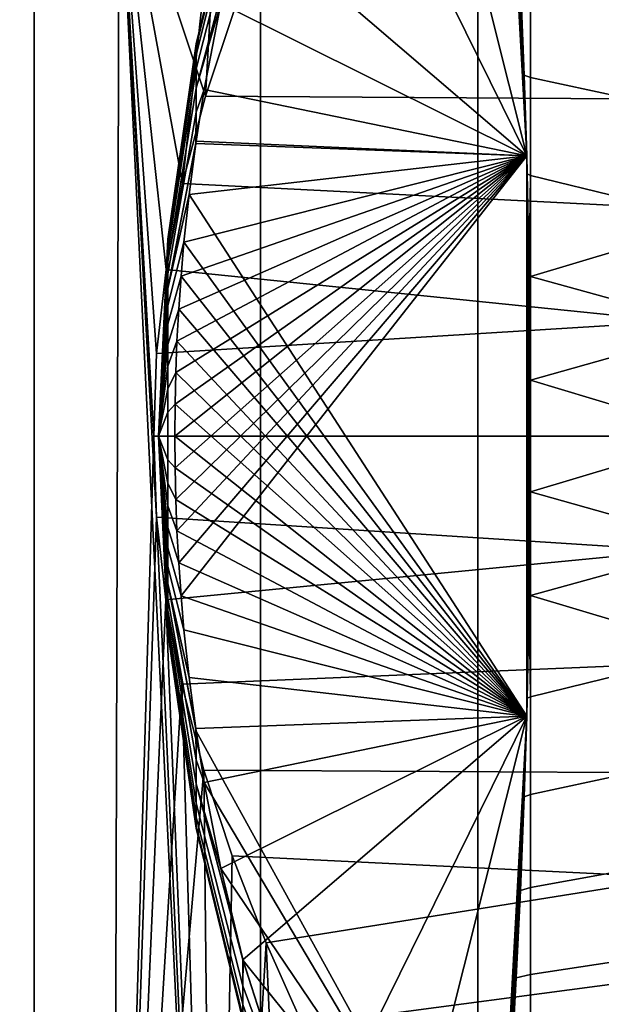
# Model space of a CAD drawing. Header units: metres. Extents: x -109 to 109, y -100 to 76.
# Tile 202 of 256: x -71.87 to -69.06, y 31.25 to 36.02. Entities that reach past the tile are written whole.
import ezdxf

# ---------------------------------------------------------------- set-up
doc = ezdxf.new("R2010")
doc.units = ezdxf.units.M
doc.layers.add('solid_21062310', color=7, linetype='CONTINUOUS')

msp = doc.modelspace()

# ---------------------------------------------------------------- linework, layer by layer
at = {"layer": 'solid_21062310'}
for points in [[(-72.943176, 38.799999, -12.503518), (-71.802673, 38.799999, -12.121596), (-71.803864, 19.5, -12.122142), (-72.942383, 19.5, -12.503735)], [(-71.802673, 38.799999, 12.121596), (-72.943176, 38.799999, 12.503518), (-72.942383, 19.5, 12.503735), (-71.803864, 19.5, 12.122142)], [(-71.802673, 38.799999, -12.121596), (-70.706558, 38.799999, -11.637279), (-70.705406, 19.5, -11.637126), (-71.803864, 19.5, -12.122142)], [(-70.706558, 38.799999, 11.637279), (-71.802673, 38.799999, 12.121596), (-71.803864, 19.5, 12.122142), (-70.705406, 19.5, 11.637126)], [(-70.706558, 38.799999, -11.637279), (-69.655151, 38.799999, -11.05188), (-69.656387, 19.5, -11.052828), (-70.705406, 19.5, -11.637126)], [(-69.655151, 38.799999, 11.05188), (-70.706558, 38.799999, 11.637279), (-70.705406, 19.5, 11.637126), (-69.656387, 19.5, 11.052828)], [(-69.655151, 38.799999, -11.05188), (-68.667061, 38.799999, -10.374823), (-68.665756, 19.5, -10.37423), (-69.656387, 19.5, -11.052828)], [(-68.667061, 38.799999, 10.374823), (-69.655151, 38.799999, 11.05188), (-69.656387, 19.5, 11.052828), (-68.665756, 19.5, 10.37423)], [(-69.418411, 35.356873, 1.25), (-69.565643, 38.066586, 1.25), (-70.898285, 36.093952, 1.25), (-70.978668, 35.677021, 1.25)], [(-70.027855, 37.786518, -1.25), (-69.565643, 38.066586, -1.25), (-69.418411, 35.356873, -1.25)], [(-69.418411, 35.356873, -1.25), (-69.565643, 38.066586, -1.25), (-69.448448, 36.2006, -3.719849), (-69.430519, 35.746647, -3.964349)], [(-69.551048, 37.883556, 1.756086), (-69.565643, 38.066586, 1.25), (-69.418411, 35.356873, 1.25)], [(-69.53315, 37.646526, 2.227658), (-69.551048, 37.883556, 1.756086), (-69.418411, 35.356873, 1.25)], [(-70.027855, 37.786518, -1.25), (-69.418411, 35.356873, -1.25), (-70.479652, 37.510769, -1.25)], [(-69.512535, 37.352737, 2.667777), (-69.53315, 37.646526, 2.227658), (-69.418411, 35.356873, 1.25)], [(-69.418411, 35.356873, -1.25), (-70.792221, 36.535477, -1.25), (-70.479652, 37.510769, -1.25)], [(-69.4907, 37.010242, 3.067263), (-69.512535, 37.352737, 2.667777), (-69.418411, 35.356873, 1.25)], [(-69.468895, 36.62389, 3.419079), (-69.4907, 37.010242, 3.067263), (-69.418411, 35.356873, 1.25)], [(-71.969269, 27.4, 5.335836), (-71.938583, 36.900002, 5.309756), (-71.389977, 36.900002, 4.784104), (-71.41777, 27.4, 4.813082)], [(-71.389977, 36.900002, -4.784104), (-71.938583, 36.900002, -5.309756), (-71.969269, 27.4, -5.335836), (-71.41777, 27.4, -4.813082)], [(-71.41777, 27.4, 4.813082), (-71.389977, 36.900002, 4.784104), (-71.22364, 34, 4.6)], [(-71.389977, 36.900002, -4.784104), (-71.41777, 27.4, -4.813082), (-70.927925, 27.4, -4.236885)], [(-71.389977, 36.900002, 4.784104), (-71.210327, 34.399853, 4.584688), (-71.22364, 34, 4.6)], [(-71.389977, 36.900002, 4.784104), (-71.16301, 34.806725, 4.529521), (-71.210327, 34.399853, 4.584688)], [(-71.389977, 36.900002, 4.784104), (-70.901604, 36.900002, 4.202136), (-71.083488, 35.221977, 4.434119), (-71.16301, 34.806725, 4.529521)], [(-71.210579, 33.606464, -4.584978), (-71.389977, 36.900002, -4.784104), (-70.927925, 27.4, -4.236885)], [(-70.832855, 36.065697, -4.108947), (-70.901604, 36.900002, -4.202136), (-71.389977, 36.900002, -4.784104), (-70.973633, 35.644928, -4.296422)], [(-71.083488, 35.221973, -4.434119), (-70.973633, 35.644928, -4.296422), (-71.389977, 36.900002, -4.784104)], [(-71.16301, 34.806725, -4.529521), (-71.083488, 35.221973, -4.434119), (-71.389977, 36.900002, -4.784104)], [(-71.210327, 34.399849, -4.584688), (-71.16301, 34.806725, -4.529521), (-71.389977, 36.900002, -4.784104)], [(-71.22364, 34, -4.6), (-71.210327, 34.399849, -4.584688), (-71.389977, 36.900002, -4.784104)], [(-71.210579, 33.606464, -4.584978), (-71.22364, 34, -4.6), (-71.389977, 36.900002, -4.784104)], [(-70.901604, 36.900002, 4.202136), (-70.973633, 35.644928, 4.296422), (-71.083488, 35.221977, 4.434119)], [(-70.901604, 36.900002, 4.202136), (-70.832855, 36.065697, 4.108948), (-70.973633, 35.644928, 4.296422)], [(-70.792099, 36.826939), (-70.792099, 36.808418, -0.323047), (-71.018082, 35.88512, -0.227172), (-71.018082, 35.898758)], [(-70.792099, 36.808418, 0.323047), (-70.792099, 36.826939), (-71.018082, 35.898758), (-71.018082, 35.88512, 0.227172)], [(-70.792099, 36.808418, -0.323047), (-70.792099, 36.753105, -0.641862), (-71.018082, 35.844398, -0.45108), (-71.018082, 35.88512, -0.227172)], [(-70.792099, 36.808418, 0.323047), (-71.018082, 35.88512, 0.227172), (-71.018082, 35.844398, 0.45108), (-70.792099, 36.753105, 0.641862)], [(-70.792099, 36.753105, -0.641862), (-70.792099, 36.66172, -0.952268), (-71.018082, 35.777184, -0.668508), (-71.018082, 35.844398, -0.45108)], [(-70.792099, 36.753105, 0.641862), (-71.018082, 35.844398, 0.45108), (-71.018082, 35.777184, 0.668508), (-70.792099, 36.66172, 0.952268)], [(-70.792099, 36.66172, -0.952268), (-70.792221, 36.535477, -1.25), (-71.018082, 35.684437, -0.876332), (-71.018082, 35.777184, -0.668508)], [(-70.792099, 36.66172, 0.952268), (-71.018082, 35.777184, 0.668508), (-71.018082, 35.684437, 0.876332), (-70.791153, 36.539524, 1.25)], [(-69.448448, 36.2006, 3.719849), (-69.468895, 36.62389, 3.419079), (-69.418411, 35.356873, 1.25)], [(-70.898285, 36.093952, 1.25), (-70.791153, 36.539524, 1.25), (-71.018082, 35.684437, 0.876332)], [(-70.792221, 36.535477, -1.25), (-70.898285, 36.093952, -1.25), (-71.018082, 35.684437, -0.876332)], [(-69.418411, 35.356873, -1.25), (-70.898285, 36.093952, -1.25), (-70.792221, 36.535477, -1.25)], [(-69.448448, 36.2006, -3.719849), (-69.399994, 36.18573, -3.760995), (-69.399956, 35.735588, -3.988763), (-69.430519, 35.746647, -3.964349)], [(-69.448448, 36.2006, 3.719849), (-69.430519, 35.746647, 3.964349), (-69.399956, 35.735588, 3.988763), (-69.399994, 36.18573, 3.760995)], [(-69.430519, 35.746647, 3.964349), (-69.448448, 36.2006, 3.719849), (-69.418411, 35.356873, 1.25)], [(-69.399994, 36.18573, 3.760995), (-69.399956, 35.735588, 3.988763), (-68.5, 35.54171, 4.067175), (-68.5, 36.022526, 3.851074)], [(-69.399994, 36.18573, -3.760995), (-68.5, 36.022526, -3.851074), (-68.5, 35.54171, -4.067175), (-69.399956, 35.735588, -3.988763)], [(-68.699997, 36.137726, 4.073097), (-68.699997, 35.631184, 4.301075), (-70.973633, 35.644928, 4.296422), (-70.832855, 36.065697, 4.108948)], [(-68.699997, 35.631184, -4.301075), (-68.699997, 36.137726, -4.073097), (-70.832855, 36.065697, -4.108947), (-70.973633, 35.644928, -4.296422)], [(-70.978668, 35.677021, -1.25), (-71.018082, 35.56749, -1.071567), (-71.018082, 35.684437, -0.876332), (-70.898285, 36.093952, -1.25)], [(-70.978668, 35.677021, 1.25), (-70.898285, 36.093952, 1.25), (-71.018082, 35.684437, 0.876332), (-71.018082, 35.56749, 1.071567)], [(-69.418411, 35.356873, -1.25), (-70.978668, 35.677021, -1.25), (-70.898285, 36.093952, -1.25)], [(-71.154465, 34.946301, -0.114902), (-71.154465, 34.953251), (-71.018082, 35.898758), (-71.018082, 35.88512, -0.227172)], [(-71.018082, 35.88512, 0.227172), (-71.018082, 35.898758), (-71.154465, 34.953251), (-71.154465, 34.946301, 0.114902)], [(-71.154465, 34.925552, -0.228128), (-71.154465, 34.946301, -0.114902), (-71.018082, 35.88512, -0.227172), (-71.018082, 35.844398, -0.45108)], [(-71.018082, 35.88512, 0.227172), (-71.154465, 34.946301, 0.114902), (-71.154465, 34.925552, 0.228128), (-71.018082, 35.844398, 0.45108)], [(-71.154465, 34.891304, -0.338028), (-71.154465, 34.925552, -0.228128), (-71.018082, 35.844398, -0.45108), (-71.018082, 35.777184, -0.668508)], [(-71.018082, 35.844398, 0.45108), (-71.154465, 34.925552, 0.228128), (-71.154465, 34.891304, 0.338028), (-71.018082, 35.777184, 0.668508)], [(-71.154465, 34.844063, -0.442998), (-71.154465, 34.891304, -0.338028), (-71.018082, 35.777184, -0.668508), (-71.018082, 35.684437, -0.876332)], [(-71.018082, 35.777184, 0.668508), (-71.154465, 34.891304, 0.338028), (-71.154465, 34.844063, 0.442998), (-71.018082, 35.684437, 0.876332)], [(-69.430519, 35.746647, -3.964349), (-69.399956, 35.735588, -3.988763), (-69.400024, 35.262104, -4.162882), (-69.416107, 35.26894, -4.151083)], [(-69.430519, 35.746647, 3.964349), (-69.416107, 35.26894, 4.151083), (-69.400024, 35.262104, 4.162882), (-69.399956, 35.735588, 3.988763)], [(-69.418411, 35.356873, -1.25), (-69.430519, 35.746647, -3.964349), (-69.416107, 35.26894, -4.151083)], [(-69.416107, 35.26894, 4.151083), (-69.430519, 35.746647, 3.964349), (-69.418411, 35.356873, 1.25)], [(-69.399956, 35.735588, 3.988763), (-69.400024, 35.262104, 4.162882), (-68.5, 35.041771, 4.223373), (-68.5, 35.54171, 4.067175)], [(-69.399956, 35.735588, -3.988763), (-68.5, 35.54171, -4.067175), (-68.5, 35.041771, -4.223373), (-69.400024, 35.262104, -4.162882)], [(-71.154465, 34.784512, -0.541508), (-71.154465, 34.844063, -0.442998), (-71.018082, 35.684437, -0.876332), (-71.018082, 35.56749, -1.071567)], [(-71.018082, 35.684437, 0.876332), (-71.154465, 34.844063, 0.442998), (-71.154465, 34.784512, 0.541508), (-71.018082, 35.56749, 1.071567)], [(-70.978668, 35.677021, -1.25), (-71.020088, 35.416336, -1.25), (-71.018082, 35.56749, -1.071567)], [(-69.418411, 35.356873, -1.25), (-71.020088, 35.416336, -1.25), (-70.978668, 35.677021, -1.25)], [(-70.978668, 35.677021, 1.25), (-71.018082, 35.56749, 1.071567), (-71.018364, 35.428349, 1.25)], [(-69.418411, 35.356873, 1.25), (-70.978668, 35.677021, 1.25), (-71.018364, 35.428349, 1.25)], [(-68.699997, 35.100853, 4.466332), (-71.083488, 35.221977, 4.434119), (-70.973633, 35.644928, 4.296422), (-68.699997, 35.631184, 4.301075)], [(-68.699997, 35.100853, -4.466332), (-68.699997, 35.631184, -4.301075), (-70.973633, 35.644928, -4.296422), (-71.083488, 35.221973, -4.434119)], [(-71.018082, 35.56749, -1.071567), (-71.020088, 35.416336, -1.25), (-71.154465, 34.71352, -0.632123), (-71.154465, 34.784512, -0.541508)], [(-71.018082, 35.56749, 1.071567), (-71.154465, 34.784512, 0.541508), (-71.154465, 34.71352, 0.632123), (-71.018364, 35.428349, 1.25)], [(-71.052269, 35.169476, 1.25), (-71.018364, 35.428349, 1.25), (-71.154465, 34.71352, 0.632123)], [(-69.418411, 35.356873, 1.25), (-71.018364, 35.428349, 1.25), (-71.052269, 35.169476, 1.25)], [(-71.154465, 34.71352, -0.632123), (-71.020088, 35.416336, -1.25), (-71.052269, 35.169476, -1.25)], [(-69.418411, 35.356873, -1.25), (-69.418411, 32.643127, -1.25), (-71.052269, 35.169476, -1.25), (-71.020088, 35.416336, -1.25)], [(-69.418411, 35.356873, 1.25), (-71.120369, 34.153847, 1.25), (-71.121559, 34.000004, 1.25)], [(-69.418411, 35.356873, 1.25), (-71.121559, 34.000004, 1.25), (-71.120369, 33.846161, 1.25)], [(-69.418411, 35.356873, 1.25), (-71.116875, 34.306789, 1.25), (-71.120369, 34.153847, 1.25)], [(-69.418411, 35.356873, 1.25), (-71.120369, 33.846161, 1.25), (-71.116875, 33.693214, 1.25)], [(-69.418411, 35.356873, 1.25), (-71.11113, 34.458458, 1.25), (-71.116875, 34.306789, 1.25)], [(-69.418411, 35.356873, 1.25), (-71.116875, 33.693214, 1.25), (-71.11113, 33.54155, 1.25)], [(-69.418411, 35.356873, 1.25), (-71.102631, 34.613384, 1.25), (-71.11113, 34.458458, 1.25)], [(-69.418411, 35.356873, 1.25), (-71.11113, 33.54155, 1.25), (-71.102631, 33.386623, 1.25)], [(-69.418411, 35.356873, 1.25), (-71.091393, 34.773483, 1.25), (-71.102631, 34.613384, 1.25)], [(-69.418411, 35.356873, 1.25), (-71.102631, 33.386623, 1.25), (-71.091393, 33.226524, 1.25)], [(-69.418411, 35.356873, 1.25), (-71.077362, 34.937771, 1.25), (-71.091393, 34.773483, 1.25)], [(-69.418411, 32.643127, 1.25), (-69.418411, 35.356873, 1.25), (-71.091393, 33.226524, 1.25), (-71.077362, 33.062233, 1.25)], [(-69.418411, 35.356873, 1.25), (-71.052269, 35.169476, 1.25), (-71.077362, 34.937771, 1.25)], [(-69.418411, 35.356873, -1.25), (-69.400635, 34.270809, -4.341562), (-69.400009, 34, -4.35)], [(-69.418411, 35.356873, -1.25), (-69.406044, 34.777622, -4.276405), (-69.400635, 34.270809, -4.341562)], [(-69.418411, 35.356873, -1.25), (-69.400009, 34, -4.35), (-69.400635, 33.729191, -4.341562)], [(-69.418411, 35.356873, -1.25), (-69.400635, 33.729191, -4.341562), (-69.406044, 33.222378, -4.276405)], [(-69.418411, 32.643127, -1.25), (-69.418411, 35.356873, -1.25), (-69.406044, 33.222378, -4.276405), (-69.416107, 32.73106, -4.151082)], [(-69.418411, 35.356873, -1.25), (-69.416107, 35.26894, -4.151083), (-69.406044, 34.777622, -4.276405)], [(-69.406044, 34.777622, 4.276405), (-69.416107, 35.26894, 4.151083), (-69.418411, 35.356873, 1.25), (-69.418411, 32.643127, 1.25)], [(-69.416107, 35.26894, -4.151083), (-69.400024, 35.262104, -4.162882), (-69.406044, 34.777622, -4.276405)], [(-69.406044, 34.777622, 4.276405), (-69.400024, 35.262104, 4.162882), (-69.416107, 35.26894, 4.151083)], [(-69.406044, 34.777622, -4.276405), (-69.400024, 35.262104, -4.162882), (-69.400261, 34.771645, -4.281012)], [(-69.406044, 34.777622, 4.276405), (-69.400261, 34.771645, 4.281012), (-69.400024, 35.262104, 4.162882)], [(-69.400024, 35.262104, 4.162882), (-69.400261, 34.771645, 4.281012), (-68.5, 35.041771, 4.223373)], [(-69.400024, 35.262104, -4.162882), (-68.5, 35.041771, -4.223373), (-68.5, 34.524029, -4.317847), (-69.400261, 34.771645, -4.281012)], [(-68.699997, 34.55447, 4.566461), (-71.16301, 34.806725, 4.529521), (-71.083488, 35.221977, 4.434119), (-68.699997, 35.100853, 4.466332)], [(-68.699997, 34.55447, -4.566461), (-68.699997, 35.100853, -4.466332), (-71.083488, 35.221973, -4.434119), (-71.16301, 34.806725, -4.529521)], [(-71.154465, 34.71352, -0.632123), (-71.052269, 35.169476, -1.25), (-71.077362, 34.937771, -1.25), (-71.154465, 34.632122, -0.713519)], [(-71.077362, 34.937771, 1.25), (-71.052269, 35.169476, 1.25), (-71.154465, 34.71352, 0.632123), (-71.154465, 34.632122, 0.713519)], [(-69.418411, 32.643127, -1.25), (-71.077362, 34.937771, -1.25), (-71.052269, 35.169476, -1.25)], [(-69.400635, 34.270809, 4.341562), (-68.5, 34.524029, 4.317847), (-68.5, 35.041771, 4.223373), (-69.400261, 34.771645, 4.281012)], [(-71.199997, 34), (-71.154465, 34.953251), (-71.154465, 34.946301, -0.114902)], [(-71.154465, 34.946301, 0.114902), (-71.154465, 34.953251), (-71.199997, 34)], [(-71.199997, 34), (-71.154465, 34.946301, -0.114902), (-71.154465, 34.925552, -0.228128)], [(-71.154465, 34.946301, 0.114902), (-71.199997, 34), (-71.154465, 34.925552, 0.228128)], [(-71.199997, 34), (-71.154465, 34.925552, -0.228128), (-71.154465, 34.891304, -0.338028)], [(-71.154465, 34.925552, 0.228128), (-71.199997, 34), (-71.154465, 34.891304, 0.338028)], [(-71.154465, 34.632122, -0.713519), (-71.077362, 34.937771, -1.25), (-71.091393, 34.773483, -1.25), (-71.154465, 34.541508, -0.784511)], [(-71.091393, 34.773483, 1.25), (-71.077362, 34.937771, 1.25), (-71.154465, 34.632122, 0.713519), (-71.154465, 34.541508, 0.784511)], [(-69.418411, 32.643127, -1.25), (-71.091393, 34.773483, -1.25), (-71.077362, 34.937771, -1.25)], [(-71.199997, 34), (-71.154465, 34.891304, -0.338028), (-71.154465, 34.844063, -0.442998)], [(-71.154465, 34.891304, 0.338028), (-71.199997, 34), (-71.154465, 34.844063, 0.442998)], [(-68.699997, 34.55447, 4.566461), (-71.210327, 34.399853, 4.584688), (-71.16301, 34.806725, 4.529521)], [(-68.699997, 34.55447, -4.566461), (-71.16301, 34.806725, -4.529521), (-71.210327, 34.399849, -4.584688)], [(-71.199997, 34), (-71.154465, 34.844063, -0.442998), (-71.154465, 34.784512, -0.541508)], [(-71.154465, 34.844063, 0.442998), (-71.199997, 34), (-71.154465, 34.784512, 0.541508)], [(-71.199997, 34), (-71.154465, 34.784512, -0.541508), (-71.154465, 34.71352, -0.632123)], [(-71.154465, 34.784512, 0.541508), (-71.199997, 34), (-71.154465, 34.71352, 0.632123)], [(-71.154465, 34.541508, -0.784511), (-71.091393, 34.773483, -1.25), (-71.102631, 34.613384, -1.25), (-71.154465, 34.442997, -0.844062)], [(-71.102631, 34.613384, 1.25), (-71.091393, 34.773483, 1.25), (-71.154465, 34.541508, 0.784511), (-71.154465, 34.442997, 0.844062)], [(-69.418411, 32.643127, -1.25), (-71.102631, 34.613384, -1.25), (-71.091393, 34.773483, -1.25)], [(-69.406044, 34.777622, 4.276405), (-69.418411, 32.643127, 1.25), (-69.400635, 34.270809, 4.341562)], [(-69.406044, 34.777622, -4.276405), (-69.400261, 34.771645, -4.281012), (-69.400635, 34.270809, -4.341562)], [(-69.406044, 34.777622, 4.276405), (-69.400635, 34.270809, 4.341562), (-69.400261, 34.771645, 4.281012)], [(-69.400261, 34.771645, -4.281012), (-68.5, 34.524029, -4.317847), (-68.5, 34, -4.35), (-69.400635, 34.270809, -4.341562)], [(-71.199997, 34), (-71.154465, 34.71352, -0.632123), (-71.154465, 34.632122, -0.713519)], [(-71.154465, 34.71352, 0.632123), (-71.199997, 34), (-71.154465, 34.632122, 0.713519)], [(-71.199997, 34), (-71.154465, 34.632122, -0.713519), (-71.154465, 34.541508, -0.784511)], [(-71.154465, 34.632122, 0.713519), (-71.199997, 34), (-71.154465, 34.541508, 0.784511)], [(-71.154465, 34.442997, -0.844062), (-71.102631, 34.613384, -1.25), (-71.11113, 34.458458, -1.25), (-71.154465, 34.338028, -0.891306)], [(-71.11113, 34.458458, 1.25), (-71.102631, 34.613384, 1.25), (-71.154465, 34.442997, 0.844062), (-71.154465, 34.338028, 0.891306)], [(-69.418411, 32.643127, -1.25), (-71.11113, 34.458458, -1.25), (-71.102631, 34.613384, -1.25)], [(-68.699997, 34.55447, 4.566461), (-68.699997, 34, 4.6), (-71.22364, 34, 4.6), (-71.210327, 34.399853, 4.584688)], [(-68.699997, 34, -4.6), (-68.699997, 34.55447, -4.566461), (-71.210327, 34.399849, -4.584688), (-71.22364, 34, -4.6)], [(-71.199997, 34), (-71.154465, 34.541508, -0.784511), (-71.154465, 34.442997, -0.844062)], [(-71.154465, 34.541508, 0.784511), (-71.199997, 34), (-71.154465, 34.442997, 0.844062)], [(-69.400635, 34.270809, 4.341562), (-69.400009, 34, 4.35), (-68.5, 34, 4.35), (-68.5, 34.524029, 4.317847)], [(-71.199997, 34), (-71.154465, 34.442997, -0.844062), (-71.154465, 34.338028, -0.891306)], [(-71.154465, 34.442997, 0.844062), (-71.199997, 34), (-71.154465, 34.338028, 0.891306)], [(-71.154465, 34.338028, -0.891306), (-71.11113, 34.458458, -1.25), (-71.116875, 34.306789, -1.25), (-71.154465, 34.228127, -0.925552)], [(-71.116875, 34.306789, 1.25), (-71.11113, 34.458458, 1.25), (-71.154465, 34.338028, 0.891306), (-71.154465, 34.228127, 0.925552)], [(-69.418411, 32.643127, -1.25), (-71.116875, 34.306789, -1.25), (-71.11113, 34.458458, -1.25)], [(-71.199997, 34), (-71.154465, 34.338028, -0.891306), (-71.154465, 34.228127, -0.925552)], [(-71.154465, 34.338028, 0.891306), (-71.199997, 34), (-71.154465, 34.228127, 0.925552)], [(-71.154465, 34.114902, -0.946301), (-71.154465, 34.228127, -0.925552), (-71.116875, 34.306789, -1.25), (-71.120369, 34.153847, -1.25)], [(-71.120369, 34.153847, 1.25), (-71.116875, 34.306789, 1.25), (-71.154465, 34.228127, 0.925552), (-71.154465, 34.114902, 0.946301)], [(-69.418411, 32.643127, -1.25), (-71.120369, 34.153847, -1.25), (-71.116875, 34.306789, -1.25)], [(-69.418411, 32.643127, 1.25), (-69.400009, 34, 4.35), (-69.400635, 34.270809, 4.341562)], [(-69.400009, 34, -4.35), (-69.400635, 34.270809, -4.341562), (-68.5, 34, -4.35)], [(-71.199997, 34), (-71.154465, 34.228127, -0.925552), (-71.154465, 34.114902, -0.946301)], [(-71.154465, 34.228127, 0.925552), (-71.199997, 34), (-71.154465, 34.114902, 0.946301)], [(-71.154465, 34, -0.953251), (-71.154465, 34.114902, -0.946301), (-71.120369, 34.153847, -1.25), (-71.121559, 34.000004, -1.25)], [(-71.121559, 34.000004, 1.25), (-71.120369, 34.153847, 1.25), (-71.154465, 34.114902, 0.946301), (-71.154465, 34, 0.953251)], [(-69.418411, 32.643127, -1.25), (-71.121559, 34.000004, -1.25), (-71.120369, 34.153847, -1.25)], [(-71.199997, 34), (-71.154465, 34.114902, -0.946301), (-71.154465, 34, -0.953251)], [(-71.154465, 34.114902, 0.946301), (-71.199997, 34), (-71.154465, 34, 0.953251)], [(-71.210571, 33.606434, 4.584972), (-71.41777, 27.4, 4.813082), (-71.22364, 34, 4.6)], [(-68.699997, 34, 4.6), (-68.699997, 33.44553, 4.566461), (-71.210571, 33.606434, 4.584972), (-71.22364, 34, 4.6)], [(-68.699997, 33.44553, -4.566461), (-68.699997, 34, -4.6), (-71.22364, 34, -4.6), (-71.210579, 33.606464, -4.584978)], [(-71.199997, 34), (-71.154465, 34, -0.953251), (-71.154465, 33.885098, -0.946301)], [(-71.199997, 34), (-71.154465, 33.885098, -0.946301), (-71.154465, 33.771873, -0.925552)], [(-71.199997, 34), (-71.154465, 33.771873, -0.925552), (-71.154465, 33.661972, -0.891306)], [(-71.199997, 34), (-71.154465, 33.661972, -0.891306), (-71.154465, 33.557003, -0.844062)], [(-71.199997, 34), (-71.154465, 33.557003, -0.844062), (-71.154465, 33.458492, -0.784511)], [(-71.199997, 34), (-71.154465, 33.458492, -0.784511), (-71.154465, 33.367878, -0.713519)], [(-71.199997, 34), (-71.154465, 33.367878, -0.713519), (-71.154465, 33.28648, -0.632123)], [(-71.199997, 34), (-71.154465, 33.28648, -0.632123), (-71.154465, 33.215488, -0.541508)], [(-71.199997, 34), (-71.154465, 33.215488, -0.541508), (-71.154465, 33.155937, -0.442998)], [(-71.199997, 34), (-71.154465, 33.155937, -0.442998), (-71.154465, 33.108696, -0.338028)], [(-71.199997, 34), (-71.154465, 33.108696, -0.338028), (-71.154465, 33.074448, -0.228128)], [(-71.199997, 34), (-71.154465, 33.074448, -0.228128), (-71.154465, 33.053699, -0.114902)], [(-71.199997, 34), (-71.154465, 33.053699, -0.114902), (-71.154465, 33.046749)], [(-71.154465, 33.053699, 0.114902), (-71.199997, 34), (-71.154465, 33.046749)], [(-71.154465, 33.074448, 0.228128), (-71.199997, 34), (-71.154465, 33.053699, 0.114902)], [(-71.154465, 33.108696, 0.338028), (-71.199997, 34), (-71.154465, 33.074448, 0.228128)], [(-71.154465, 33.155937, 0.442998), (-71.199997, 34), (-71.154465, 33.108696, 0.338028)], [(-71.154465, 33.215488, 0.541508), (-71.199997, 34), (-71.154465, 33.155937, 0.442998)], [(-71.154465, 33.28648, 0.632123), (-71.199997, 34), (-71.154465, 33.215488, 0.541508)], [(-71.154465, 33.367878, 0.713519), (-71.199997, 34), (-71.154465, 33.28648, 0.632123)], [(-71.154465, 33.458492, 0.784511), (-71.199997, 34), (-71.154465, 33.367878, 0.713519)], [(-71.154465, 33.557003, 0.844062), (-71.199997, 34), (-71.154465, 33.458492, 0.784511)], [(-71.154465, 33.661972, 0.891306), (-71.199997, 34), (-71.154465, 33.557003, 0.844062)], [(-71.154465, 33.771873, 0.925552), (-71.199997, 34), (-71.154465, 33.661972, 0.891306)], [(-71.154465, 33.885098, 0.946301), (-71.199997, 34), (-71.154465, 33.771873, 0.925552)], [(-71.154465, 34, 0.953251), (-71.199997, 34), (-71.154465, 33.885098, 0.946301)], [(-71.154465, 33.885098, -0.946301), (-71.154465, 34, -0.953251), (-71.121559, 34.000004, -1.25), (-71.120369, 33.846161, -1.25)], [(-71.120369, 33.846161, 1.25), (-71.121559, 34.000004, 1.25), (-71.154465, 34, 0.953251), (-71.154465, 33.885098, 0.946301)], [(-69.418411, 32.643127, -1.25), (-71.120369, 33.846161, -1.25), (-71.121559, 34.000004, -1.25)], [(-69.418411, 32.643127, 1.25), (-69.400635, 33.729191, 4.341562), (-69.400009, 34, 4.35)], [(-69.400261, 33.228355, 4.281012), (-68.5, 33.475971, 4.317847), (-68.5, 34, 4.35), (-69.400635, 33.729191, 4.341562)], [(-69.400009, 34, 4.35), (-69.400635, 33.729191, 4.341562), (-68.5, 34, 4.35)], [(-69.400635, 33.729191, -4.341562), (-69.400009, 34, -4.35), (-68.5, 34, -4.35), (-68.5, 33.475971, -4.317847)], [(-71.154465, 33.771873, -0.925552), (-71.154465, 33.885098, -0.946301), (-71.120369, 33.846161, -1.25), (-71.116875, 33.693214, -1.25)], [(-71.116875, 33.693214, 1.25), (-71.120369, 33.846161, 1.25), (-71.154465, 33.885098, 0.946301), (-71.154465, 33.771873, 0.925552)], [(-69.418411, 32.643127, -1.25), (-71.116875, 33.693214, -1.25), (-71.120369, 33.846161, -1.25)], [(-71.154465, 33.661972, -0.891306), (-71.154465, 33.771873, -0.925552), (-71.116875, 33.693214, -1.25), (-71.11113, 33.54155, -1.25)], [(-71.116875, 33.693214, 1.25), (-71.154465, 33.771873, 0.925552), (-71.154465, 33.661972, 0.891306), (-71.11113, 33.54155, 1.25)], [(-69.418411, 32.643127, 1.25), (-69.406044, 33.222378, 4.276405), (-69.400635, 33.729191, 4.341562)], [(-69.406044, 33.222378, -4.276405), (-69.400635, 33.729191, -4.341562), (-69.400261, 33.228352, -4.281012)], [(-69.406044, 33.222378, 4.276405), (-69.400261, 33.228355, 4.281012), (-69.400635, 33.729191, 4.341562)], [(-69.400635, 33.729191, -4.341562), (-68.5, 33.475971, -4.317847), (-68.5, 32.958229, -4.223373), (-69.400261, 33.228352, -4.281012)], [(-71.154465, 33.557003, -0.844062), (-71.154465, 33.661972, -0.891306), (-71.11113, 33.54155, -1.25), (-71.102631, 33.386623, -1.25)], [(-71.11113, 33.54155, 1.25), (-71.154465, 33.661972, 0.891306), (-71.154465, 33.557003, 0.844062), (-71.102631, 33.386623, 1.25)], [(-69.418411, 32.643127, -1.25), (-71.11113, 33.54155, -1.25), (-71.116875, 33.693214, -1.25)], [(-71.210571, 33.606434, 4.584972), (-71.164772, 33.206089, 4.531598), (-71.41777, 27.4, 4.813082)], [(-71.16478, 33.206135, -4.531606), (-71.210579, 33.606464, -4.584978), (-70.927925, 27.4, -4.236885)], [(-68.699997, 33.44553, -4.566461), (-71.210579, 33.606464, -4.584978), (-71.16478, 33.206135, -4.531606)], [(-68.699997, 33.44553, 4.566461), (-71.164772, 33.206089, 4.531598), (-71.210571, 33.606434, 4.584972)], [(-71.154465, 33.458492, -0.784511), (-71.154465, 33.557003, -0.844062), (-71.102631, 33.386623, -1.25), (-71.091393, 33.226524, -1.25)], [(-71.102631, 33.386623, 1.25), (-71.154465, 33.557003, 0.844062), (-71.154465, 33.458492, 0.784511), (-71.091393, 33.226524, 1.25)], [(-69.418411, 32.643127, -1.25), (-71.102631, 33.386623, -1.25), (-71.11113, 33.54155, -1.25)], [(-69.400024, 32.737896, 4.162883), (-68.5, 32.958229, 4.223373), (-68.5, 33.475971, 4.317847), (-69.400261, 33.228355, 4.281012)], [(-68.699997, 33.44553, -4.566461), (-71.16478, 33.206135, -4.531606), (-71.088036, 32.797787, -4.439666), (-68.699997, 32.899147, -4.466332)], [(-68.699997, 33.44553, 4.566461), (-68.699997, 32.899147, 4.466332), (-71.088028, 32.797752, 4.439658), (-71.164772, 33.206089, 4.531598)], [(-71.154465, 33.367878, -0.713519), (-71.154465, 33.458492, -0.784511), (-71.091393, 33.226524, -1.25), (-71.077362, 33.062233, -1.25)], [(-71.091393, 33.226524, 1.25), (-71.154465, 33.458492, 0.784511), (-71.154465, 33.367878, 0.713519), (-71.077362, 33.062233, 1.25)], [(-69.418411, 32.643127, -1.25), (-71.091393, 33.226524, -1.25), (-71.102631, 33.386623, -1.25)], [(-71.154465, 33.28648, -0.632123), (-71.154465, 33.367878, -0.713519), (-71.077362, 33.062233, -1.25), (-71.052269, 32.830528, -1.25)], [(-71.077362, 33.062233, 1.25), (-71.154465, 33.367878, 0.713519), (-71.154465, 33.28648, 0.632123), (-71.052269, 32.830528, 1.25)], [(-71.154465, 33.28648, -0.632123), (-71.018364, 32.571651, -1.25), (-71.018082, 32.43251, -1.071567), (-71.154465, 33.215488, -0.541508)], [(-71.154465, 33.28648, -0.632123), (-71.052269, 32.830528, -1.25), (-71.018364, 32.571651, -1.25)], [(-71.154465, 33.28648, 0.632123), (-71.154465, 33.215488, 0.541508), (-71.018082, 32.43251, 1.071567), (-71.020088, 32.583668, 1.25)], [(-71.052269, 32.830528, 1.25), (-71.154465, 33.28648, 0.632123), (-71.020088, 32.583668, 1.25)], [(-69.406044, 33.222378, 4.276405), (-69.400024, 32.737896, 4.162883), (-69.400261, 33.228355, 4.281012)], [(-69.406044, 33.222378, -4.276405), (-69.400261, 33.228352, -4.281012), (-69.400024, 32.737896, -4.162882)], [(-69.400024, 32.737896, -4.162882), (-69.400261, 33.228352, -4.281012), (-68.5, 32.958229, -4.223373)], [(-71.164772, 33.206089, 4.531598), (-71.088028, 32.797752, 4.439658), (-71.41777, 27.4, 4.813082)], [(-71.088036, 32.797787, -4.439666), (-71.16478, 33.206135, -4.531606), (-70.927925, 27.4, -4.236885)], [(-71.154465, 33.215488, -0.541508), (-71.018082, 32.43251, -1.071567), (-71.018082, 32.315563, -0.876332), (-71.154465, 33.155937, -0.442998)], [(-71.154465, 33.215488, 0.541508), (-71.154465, 33.155937, 0.442998), (-71.018082, 32.315563, 0.876332), (-71.018082, 32.43251, 1.071567)], [(-69.418411, 32.643127, -1.25), (-71.077362, 33.062233, -1.25), (-71.091393, 33.226524, -1.25)], [(-69.418411, 32.643127, 1.25), (-69.416107, 32.73106, 4.151083), (-69.406044, 33.222378, 4.276405)], [(-69.416107, 32.73106, -4.151082), (-69.406044, 33.222378, -4.276405), (-69.400024, 32.737896, -4.162882)], [(-69.406044, 33.222378, 4.276405), (-69.416107, 32.73106, 4.151083), (-69.400024, 32.737896, 4.162883)], [(-71.154465, 33.155937, -0.442998), (-71.018082, 32.315563, -0.876332), (-71.018082, 32.222816, -0.668508), (-71.154465, 33.108696, -0.338028)], [(-71.154465, 33.155937, 0.442998), (-71.154465, 33.108696, 0.338028), (-71.018082, 32.222816, 0.668508), (-71.018082, 32.315563, 0.876332)], [(-71.154465, 33.108696, -0.338028), (-71.018082, 32.222816, -0.668508), (-71.018082, 32.155602, -0.45108), (-71.154465, 33.074448, -0.228128)], [(-71.154465, 33.108696, 0.338028), (-71.154465, 33.074448, 0.228128), (-71.018082, 32.155602, 0.45108), (-71.018082, 32.222816, 0.668508)], [(-71.154465, 33.074448, -0.228128), (-71.018082, 32.155602, -0.45108), (-71.018082, 32.11488, -0.227172), (-71.154465, 33.053699, -0.114902)], [(-71.154465, 33.074448, 0.228128), (-71.154465, 33.053699, 0.114902), (-71.018082, 32.11488, 0.227172), (-71.018082, 32.155602, 0.45108)], [(-71.154465, 33.046749), (-71.154465, 33.053699, -0.114902), (-71.018082, 32.11488, -0.227172), (-71.018082, 32.101242)], [(-71.154465, 33.053699, 0.114902), (-71.154465, 33.046749), (-71.018082, 32.101242), (-71.018082, 32.11488, 0.227172)], [(-69.418411, 32.643127, -1.25), (-71.052269, 32.830528, -1.25), (-71.077362, 33.062233, -1.25)], [(-69.418411, 32.643127, 1.25), (-71.077362, 33.062233, 1.25), (-71.052269, 32.830528, 1.25)], [(-69.399956, 32.264412, 3.988763), (-68.5, 32.45829, 4.067175), (-68.5, 32.958229, 4.223373), (-69.400024, 32.737896, 4.162883)], [(-69.399956, 32.264412, -3.988763), (-69.400024, 32.737896, -4.162882), (-68.5, 32.958229, -4.223373), (-68.5, 32.45829, -4.067175)], [(-68.699997, 32.368816, -4.301075), (-68.699997, 32.899147, -4.466332), (-71.088036, 32.797787, -4.439666), (-70.981766, 32.38253, -4.306862)], [(-68.699997, 32.899147, 4.466332), (-68.699997, 32.368816, 4.301075), (-70.981758, 32.382523, 4.306859), (-71.088028, 32.797752, 4.439658)], [(-69.418411, 32.643127, -1.25), (-69.565643, 29.933414, -1.25), (-71.018364, 32.571651, -1.25), (-71.052269, 32.830528, -1.25)], [(-69.418411, 32.643127, 1.25), (-71.052269, 32.830528, 1.25), (-71.020088, 32.583668, 1.25)], [(-71.088028, 32.797752, 4.439658), (-70.981758, 32.382523, 4.306859), (-71.41777, 27.4, 4.813082)], [(-70.981766, 32.38253, -4.306862), (-71.088036, 32.797787, -4.439666), (-70.927925, 27.4, -4.236885)], [(-69.430519, 32.253353, -3.964349), (-69.416107, 32.73106, -4.151082), (-69.400024, 32.737896, -4.162882), (-69.399956, 32.264412, -3.988763)], [(-69.430519, 32.253353, 3.96435), (-69.399956, 32.264412, 3.988763), (-69.400024, 32.737896, 4.162883), (-69.416107, 32.73106, 4.151083)], [(-69.418411, 32.643127, 1.25), (-69.430519, 32.253353, 3.96435), (-69.416107, 32.73106, 4.151083)], [(-69.418411, 32.643127, -1.25), (-69.416107, 32.73106, -4.151082), (-69.430519, 32.253353, -3.964349)], [(-69.418411, 32.643127, 1.25), (-71.020088, 32.583668, 1.25), (-70.978668, 32.322983, 1.25)], [(-69.418411, 32.643127, 1.25), (-70.978668, 32.322983, 1.25), (-70.898285, 31.906052, 1.25)], [(-69.418411, 32.643127, 1.25), (-70.898285, 31.906052, 1.25), (-70.792221, 31.464523, 1.25)], [(-69.418411, 32.643127, 1.25), (-70.792221, 31.464523, 1.25), (-70.479652, 30.489231, 1.25)], [(-69.418411, 32.643127, 1.25), (-70.479652, 30.489231, 1.25), (-70.027855, 30.213484, 1.25)], [(-69.418411, 32.643127, 1.25), (-70.027855, 30.213484, 1.25), (-69.565643, 29.933414, 1.25)], [(-69.418411, 32.643127, 1.25), (-69.565643, 29.933414, 1.25), (-69.448448, 31.7994, 3.71985), (-69.430519, 32.253353, 3.96435)], [(-69.418411, 32.643127, -1.25), (-69.551048, 30.116444, -1.756086), (-69.565643, 29.933414, -1.25)], [(-69.418411, 32.643127, -1.25), (-69.53315, 30.353474, -2.227658), (-69.551048, 30.116444, -1.756086)], [(-69.418411, 32.643127, -1.25), (-69.512535, 30.647263, -2.667777), (-69.53315, 30.353474, -2.227658)], [(-69.418411, 32.643127, -1.25), (-69.4907, 30.989756, -3.067262), (-69.512535, 30.647263, -2.667777)], [(-69.418411, 32.643127, -1.25), (-69.468895, 31.376108, -3.419079), (-69.4907, 30.989756, -3.067262)], [(-69.418411, 32.643127, -1.25), (-69.448448, 31.799398, -3.719849), (-69.468895, 31.376108, -3.419079)], [(-69.418411, 32.643127, -1.25), (-69.430519, 32.253353, -3.964349), (-69.448448, 31.799398, -3.719849)], [(-70.978668, 32.322983, 1.25), (-71.020088, 32.583668, 1.25), (-71.018082, 32.43251, 1.071567)], [(-71.018364, 32.571651, -1.25), (-69.565643, 29.933414, -1.25), (-70.978668, 32.322983, -1.25)], [(-71.018082, 32.43251, -1.071567), (-71.018364, 32.571651, -1.25), (-70.978668, 32.322983, -1.25)], [(-71.018082, 32.315563, -0.876332), (-71.018082, 32.43251, -1.071567), (-70.978668, 32.322983, -1.25), (-70.898285, 31.906052, -1.25)], [(-70.978668, 32.322983, 1.25), (-71.018082, 32.43251, 1.071567), (-71.018082, 32.315563, 0.876332), (-70.898285, 31.906052, 1.25)], [(-69.399994, 31.81427, 3.760996), (-68.5, 31.977474, 3.851074), (-68.5, 32.45829, 4.067175), (-69.399956, 32.264412, 3.988763)], [(-69.399994, 31.81427, -3.760995), (-69.399956, 32.264412, -3.988763), (-68.5, 32.45829, -4.067175), (-68.5, 31.977474, -3.851074)], [(-70.84449, 31.966562, 4.124954), (-70.927925, 27.4, 4.236885), (-71.41777, 27.4, 4.813082), (-70.981758, 32.382523, 4.306859)], [(-70.84449, 31.966551, -4.124948), (-70.981766, 32.38253, -4.306862), (-70.927925, 27.4, -4.236885)], [(-68.699997, 31.862272, -4.073097), (-68.699997, 32.368816, -4.301075), (-70.981766, 32.38253, -4.306862), (-70.84449, 31.966551, -4.124948)], [(-68.699997, 31.862272, 4.073097), (-70.84449, 31.966562, 4.124954), (-70.981758, 32.382523, 4.306859), (-68.699997, 32.368816, 4.301075)], [(-70.978668, 32.322983, -1.25), (-69.565643, 29.933414, -1.25), (-70.898285, 31.906052, -1.25)], [(-71.018082, 32.315563, -0.876332), (-70.791153, 31.460476, -1.25), (-70.792099, 31.338278, -0.952268), (-71.018082, 32.222816, -0.668508)], [(-71.018082, 32.315563, -0.876332), (-70.898285, 31.906052, -1.25), (-70.791153, 31.460476, -1.25)], [(-71.018082, 32.315563, 0.876332), (-71.018082, 32.222816, 0.668508), (-70.792099, 31.338278, 0.952268), (-70.792221, 31.464523, 1.25)], [(-71.018082, 32.315563, 0.876332), (-70.792221, 31.464523, 1.25), (-70.898285, 31.906052, 1.25)], [(-69.448448, 31.799398, -3.719849), (-69.430519, 32.253353, -3.964349), (-69.399956, 32.264412, -3.988763), (-69.399994, 31.81427, -3.760995)], [(-69.448448, 31.7994, 3.71985), (-69.399994, 31.81427, 3.760996), (-69.399956, 32.264412, 3.988763), (-69.430519, 32.253353, 3.96435)], [(-71.018082, 32.222816, -0.668508), (-70.792099, 31.338278, -0.952268), (-70.792099, 31.246895, -0.641862), (-71.018082, 32.155602, -0.45108)], [(-71.018082, 32.222816, 0.668508), (-71.018082, 32.155602, 0.45108), (-70.792099, 31.246895, 0.641862), (-70.792099, 31.338278, 0.952268)], [(-71.018082, 32.155602, -0.45108), (-70.792099, 31.246895, -0.641862), (-70.792099, 31.191582, -0.323047), (-71.018082, 32.11488, -0.227172)], [(-71.018082, 32.155602, 0.45108), (-71.018082, 32.11488, 0.227172), (-70.792099, 31.191582, 0.323047), (-70.792099, 31.246895, 0.641862)], [(-71.018082, 32.101242), (-71.018082, 32.11488, -0.227172), (-70.792099, 31.191582, -0.323047), (-70.792099, 31.173063)], [(-71.018082, 32.11488, 0.227172), (-71.018082, 32.101242), (-70.792099, 31.173063), (-70.792099, 31.191582, 0.323047)], [(-70.84449, 31.966562, 4.124954), (-70.679794, 31.545664, 3.889112), (-70.927925, 27.4, 4.236885)], [(-70.679779, 31.545631, -3.889091), (-70.84449, 31.966551, -4.124948), (-70.927925, 27.4, -4.236885), (-70.501968, 27.4, -3.608067)], [(-68.699997, 31.862272, 4.073097), (-70.679794, 31.545664, 3.889112), (-70.84449, 31.966562, 4.124954)], [(-68.699997, 31.862272, -4.073097), (-70.84449, 31.966551, -4.124948), (-70.679779, 31.545631, -3.889091)], [(-69.400002, 31.393528, 3.482643), (-68.5, 31.529997, 3.580304), (-68.5, 31.977474, 3.851074), (-69.399994, 31.81427, 3.760996)], [(-69.400002, 31.393528, -3.482643), (-69.399994, 31.81427, -3.760995), (-68.5, 31.977474, -3.851074), (-68.5, 31.529997, -3.580304)], [(-70.898285, 31.906052, -1.25), (-69.565643, 29.933414, -1.25), (-70.791153, 31.460476, -1.25)], [(-68.699997, 31.862272, 4.073097), (-68.699997, 31.386902, 3.785725), (-70.501617, 31.146986, 3.608236), (-70.679794, 31.545664, 3.889112)], [(-68.699997, 31.862272, -4.073097), (-70.679779, 31.545631, -3.889091), (-70.501595, 31.146946, -3.608204), (-68.699997, 31.386902, -3.785725)], [(-69.448448, 31.7994, 3.71985), (-69.565643, 29.933414, 1.25), (-69.468895, 31.37611, 3.41908)], [(-69.468895, 31.376108, -3.419079), (-69.448448, 31.799398, -3.719849), (-69.399994, 31.81427, -3.760995), (-69.400002, 31.393528, -3.482643)], [(-69.468895, 31.37611, 3.41908), (-69.400002, 31.393528, 3.482643), (-69.399994, 31.81427, 3.760996), (-69.448448, 31.7994, 3.71985)], [(-70.501617, 31.146986, 3.608236), (-70.501968, 27.4, 3.608067), (-70.927925, 27.4, 4.236885), (-70.679794, 31.545664, 3.889112)], [(-70.501595, 31.146946, -3.608204), (-70.679779, 31.545631, -3.889091), (-70.501968, 27.4, -3.608067)], [(-69.400002, 31.007841, 3.15745), (-68.5, 31.114641, 3.255014), (-68.5, 31.529997, 3.580304), (-69.400002, 31.393528, 3.482643)], [(-69.400002, 31.007841, -3.157449), (-69.400002, 31.393528, -3.482643), (-68.5, 31.529997, -3.580304), (-68.5, 31.114641, -3.255014)], [(-70.792221, 31.464523, 1.25), (-70.792099, 31.338278, 0.952268), (-70.479652, 30.489231, 1.25)], [(-70.792099, 31.338278, -0.952268), (-70.791153, 31.460476, -1.25), (-70.479652, 30.489231, -1.25)], [(-70.791153, 31.460476, -1.25), (-69.565643, 29.933414, -1.25), (-70.479652, 30.489231, -1.25)], [(-68.699997, 31.386902, 3.785725), (-68.699997, 30.949635, 3.443149), (-70.314163, 30.773829, 3.276495), (-70.501617, 31.146986, 3.608236)], [(-68.699997, 31.386902, -3.785725), (-70.501595, 31.146946, -3.608204), (-70.314148, 30.773794, -3.276464), (-68.699997, 30.949635, -3.443149)], [(-69.468895, 31.37611, 3.41908), (-69.565643, 29.933414, 1.25), (-69.4907, 30.989756, 3.067263)], [(-69.4907, 30.989756, -3.067262), (-69.468895, 31.376108, -3.419079), (-69.400002, 31.393528, -3.482643), (-69.400002, 31.007841, -3.157449)], [(-69.4907, 30.989756, 3.067263), (-69.400002, 31.007841, 3.15745), (-69.400002, 31.393528, 3.482643), (-69.468895, 31.37611, 3.41908)], [(-70.792099, 31.338278, 0.952268), (-70.792099, 31.246895, 0.641862), (-70.479652, 30.369812, 0.842462), (-70.479652, 30.489231, 1.25)], [(-70.792099, 31.338278, -0.952268), (-70.479652, 30.489231, -1.25), (-70.479652, 30.369812, -0.842462), (-70.792099, 31.246895, -0.641862)]]:
    msp.add_3dface(points, dxfattribs=at)

doc.saveas('drawing.dxf')
